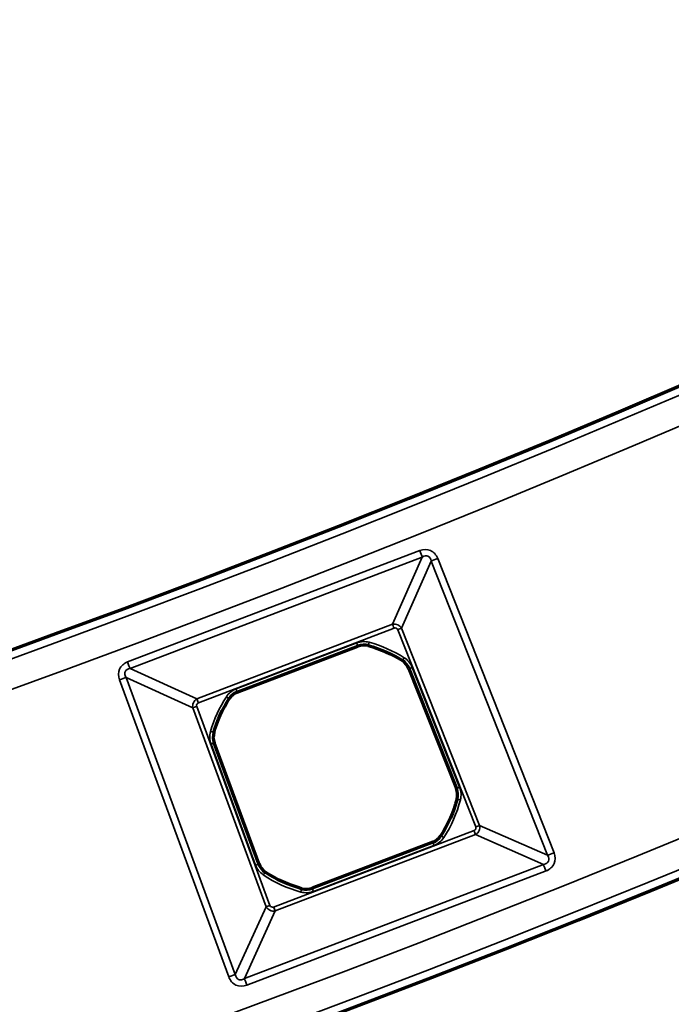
# Model space of a CAD drawing. Header units: millimetres. Extents: x -1503 to 2224, y -4278 to 2541.
# Tile 14 of 50: x 557 to 596, y -3992 to -3933. Entities that reach past the tile are written whole.
import ezdxf

# ---------------------------------------------------------------- set-up
doc = ezdxf.new("R2010")
doc.units = ezdxf.units.MM
doc.header["$LTSCALE"] = 0.75
doc.layers.add('Visible', color=7, linetype='Continuous', lineweight=70)
doc.layers.add('Visible Narrow', color=7, linetype='Continuous', lineweight=35)

msp = doc.modelspace()

# ---------------------------------------------------------------- linework, layer by layer
at = {"layer": 'Visible', "extrusion": (-7.30938e-29, -5.96856e-13, -1)}
for p, q in [((569.862, -3973.049, 22.2), (577.031, -3970.314, 22.2)), ((580.064, -3971.651, 22.2), (582.883, -3978.783, 22.2)), ((571.139, -3983.264, 22.2), (568.49, -3976.066, 22.2)), ((581.477, -3981.973, 22.2), (574.312, -3984.707, 22.2))]:
    msp.add_line(p, q, dxfattribs=at)
for radius in [763.5, 736.5]:
    msp.add_circle((-305.848, -3277.763, -27.4), radius, dxfattribs=at)
at = {"layer": 'Visible'}
for centre, start, end in [((577.384, -3971.24, 22.2), 74.71161, 110.8829), ((579.142, -3972.015, 22.2), 21.5647, 57.71636), ((570.216, -3973.975, 22.2), 110.8829, 147.0542), ((569.421, -3975.724, 22.2), 164.04944, 200.20111), ((581.961, -3979.147, 22.2), 345.41304, 21.5647), ((581.124, -3981.047, 22.2), 290.8829, 327.03457), ((572.069, -3982.921, 22.2), 200.20111, 236.35277), ((573.959, -3983.781, 22.2), 254.73124, 290.8829)]:
    msp.add_arc(centre, 0.991, start, end, dxfattribs=at)
at = {"layer": 'Visible', "extrusion": (-7.30938e-29, -5.96856e-13, -1)}
for start, end in [(105.28839, 122.28364), (15.95056, 32.9458), (194.58696, 212.96543), (285.26876, 303.64723)]:
    msp.add_arc((-575.67, -3977.51, -22.2), 7.491, start, end, dxfattribs=at)
at = {"layer": 'Visible Narrow', "extrusion": (-7.30938e-29, -5.96856e-13, -1)}
for p, q in [((563.34, -3971.256, 27.7), (580.701, -3964.632, 27.7)), ((580.85, -3965.021, 27.478), (563.488, -3971.644, 27.478)), ((579.091, -3969.012, 22.833), (580.85, -3965.021, 27.478)), ((581.384, -3965.256, 27.478), (579.626, -3969.247, 22.833)), ((588.298, -3982.751, 27.478), (581.384, -3965.256, 27.478)), ((581.771, -3965.103, 27.7), (588.685, -3982.598, 27.7)), ((567.458, -3973.45, 22.833), (579.091, -3969.012, 22.833)), ((579.18, -3969.245, 22.7), (567.547, -3973.683, 22.7)), ((584.028, -3981.063, 22.7), (579.394, -3969.339, 22.7)), ((579.626, -3969.247, 22.833), (584.26, -3980.971, 22.833)), ((569.789, -3972.857, 22.7), (576.958, -3970.122, 22.7)), ((577.029, -3970.309, 22.503), (569.86, -3973.044, 22.503)), ((577.031, -3970.314, 22.2), (577.029, -3970.309, 22.503)), ((577.647, -3970.279, 22.503), (577.646, -3970.284, 22.2)), ((579.672, -3971.177, 22.2), (579.674, -3971.173, 22.503)), ((563.488, -3971.644, 27.478), (567.458, -3973.45, 22.833)), ((580.069, -3971.649, 22.503), (580.064, -3971.651, 22.2)), ((582.888, -3978.781, 22.503), (580.069, -3971.649, 22.503)), ((580.255, -3971.575, 22.7), (583.074, -3978.708, 22.7)), ((569.352, -3989.974, 27.7), (562.856, -3972.32, 27.7)), ((567.216, -3973.982, 22.833), (563.246, -3972.176, 27.478)), ((563.246, -3972.176, 27.478), (569.742, -3989.83, 27.478)), ((569.86, -3973.044, 22.503), (569.862, -3973.049, 22.2)), ((569.384, -3973.436, 22.2), (569.379, -3973.433, 22.503)), ((571.569, -3985.813, 22.833), (567.216, -3973.982, 22.833)), ((567.45, -3973.896, 22.7), (571.803, -3985.727, 22.7)), ((568.462, -3975.45, 22.503), (568.468, -3975.452, 22.2)), ((570.946, -3983.335, 22.7), (568.298, -3976.137, 22.7)), ((568.49, -3976.066, 22.2), (568.485, -3976.068, 22.503)), ((568.485, -3976.068, 22.503), (571.134, -3983.265, 22.503)), ((582.883, -3978.783, 22.2), (582.888, -3978.781, 22.503)), ((582.925, -3979.398, 22.503), (582.92, -3979.397, 22.2)), ((572.019, -3985.825, 22.7), (583.932, -3981.279, 22.7)), ((584.26, -3980.971, 22.833), (588.298, -3982.751, 27.478)), ((584.021, -3981.512, 22.833), (572.108, -3986.058, 22.833)), ((574.314, -3984.712, 22.503), (581.479, -3981.978, 22.503)), ((581.479, -3981.978, 22.503), (581.477, -3981.973, 22.2)), ((581.956, -3981.587, 22.2), (581.96, -3981.589, 22.503)), ((588.06, -3983.292, 27.478), (584.021, -3981.512, 22.833)), ((581.55, -3982.165, 22.7), (574.385, -3984.899, 22.7)), ((570.28, -3990.075, 27.478), (588.06, -3983.292, 27.478)), ((588.208, -3983.68, 27.7), (570.429, -3990.464, 27.7)), ((571.134, -3983.265, 22.503), (571.139, -3983.264, 22.2)), ((571.52, -3983.747, 22.2), (571.517, -3983.751, 22.503)), ((573.696, -3984.742, 22.503), (573.698, -3984.737, 22.2)), ((574.312, -3984.707, 22.2), (574.314, -3984.712, 22.503)), ((569.742, -3989.83, 27.478), (571.569, -3985.813, 22.833)), ((572.108, -3986.058, 22.833), (570.28, -3990.075, 27.478))]:
    msp.add_line(p, q, dxfattribs=at)
for radius in [763, 761.3, 738.7, 737]:
    msp.add_circle((-305.848, -3277.763, -27.9), radius, dxfattribs=at)
at = {"layer": 'Visible Narrow', "extrusion": (-0.934311, -0.356459, 2.0898e-13)}
msp.add_arc((3911.195, 27.2, 870.674), 0.5, 33.74091, 90, dxfattribs=at)
at = {"layer": 'Visible Narrow', "extrusion": (0.367552, -0.930003, 5.61666e-13)}
msp.add_arc((-916.331, 27.2, 3901.389), 0.5, 90, 146.25909, dxfattribs=at)
at = {"layer": 'Visible Narrow', "extrusion": (-0.934311, -0.356459, 2.20471e-13)}
msp.add_arc((3914.963, 23, 873.74), 0.3, 213.74091, 270, dxfattribs=at)
at = {"layer": 'Visible Narrow', "extrusion": (-0.367552, 0.930003, -5.48028e-13)}
for centre in [(920.099, 23, -3904.455), (920.099, 23, -3917.061)]:
    msp.add_arc(centre, 0.3, 213.74091, 270, dxfattribs=at)
at = {"layer": 'Visible Narrow', "extrusion": (-7.30938e-29, -5.96856e-13, -1)}
for centre, radius, start, end in [((-577.384, -3971.24, -22.7), 1.197, 69.1171, 105.28839), ((-575.67, -3977.51, -22.7), 7.697, 105.28839, 122.28364), ((-579.142, -3972.015, -22.7), 1.197, 122.28364, 158.4353), ((-570.216, -3973.975, -22.7), 1.197, 32.9458, 69.1171), ((-575.67, -3977.51, -22.7), 7.697, 15.95056, 32.9458), ((-569.421, -3975.724, -22.7), 1.197, 339.79889, 15.95056), ((-581.961, -3979.147, -22.7), 1.197, 158.4353, 194.58696), ((-575.67, -3977.51, -22.7), 7.697, 194.58696, 212.96543), ((-581.124, -3981.047, -22.7), 1.197, 212.96543, 249.1171), ((-572.069, -3982.921, -22.7), 1.197, 303.64723, 339.79889), ((-575.67, -3977.51, -22.7), 7.697, 285.26876, 303.64723), ((-573.959, -3983.781, -22.7), 1.197, 249.1171, 285.26876)]:
    msp.add_arc(centre, radius, start, end, dxfattribs=at)
at = {"layer": 'Visible Narrow', "extrusion": (-0.934311, -0.356459, 1.95205e-13)}
msp.add_arc((3914.991, 22.5, 876.129), 0.2, 1, 90, dxfattribs=at)
at = {"layer": 'Visible Narrow'}
for centre, radius, start, end in [((577.384, -3971.24, 22.503), 0.997, 74.71161, 110.8829), ((575.67, -3977.51, 22.503), 7.497, 57.71636, 74.71161), ((579.142, -3972.015, 22.503), 0.997, 21.5647, 57.71636), ((570.216, -3973.975, 22.503), 0.997, 110.8829, 147.0542), ((575.67, -3977.51, 22.503), 7.497, 147.0542, 164.04944), ((569.421, -3975.724, 22.503), 0.997, 164.04944, 200.20111), ((581.961, -3979.147, 22.503), 0.997, 345.41304, 21.5647), ((575.67, -3977.51, 22.503), 7.497, 327.03457, 345.41304), ((581.124, -3981.047, 22.503), 0.997, 290.8829, 327.03457), ((572.069, -3982.921, 22.503), 0.997, 200.20111, 236.35277), ((575.67, -3977.51, 22.503), 7.497, 236.35277, 254.73124), ((573.959, -3983.781, 22.503), 0.997, 254.73124, 290.8829)]:
    msp.add_arc(centre, radius, start, end, dxfattribs=at)
at = {"layer": 'Visible Narrow', "extrusion": (-0.964611, 0.263678, -1.47934e-13)}
msp.add_arc((3677.262, 22.5, -1604.079), 0.2, 1, 90, dxfattribs=at)
at = {"layer": 'Visible Narrow', "extrusion": (-0.934311, -0.356459, 1.87969e-13)}
msp.add_arc((3911.195, 27.2, 889.256), 0.5, 33.74091, 90, dxfattribs=at)
at = {"layer": 'Visible Narrow', "extrusion": (-0.845414, 0.534111, -3.27435e-13)}
msp.add_arc((3047.476, 22.5, -2611.112), 0.2, 1, 90, dxfattribs=at)
at = {"layer": 'Visible Narrow', "extrusion": (-0.367552, 0.930003, -5.52689e-13)}
msp.add_arc((920.12, 22.5, -3906.851), 0.2, 1, 90, dxfattribs=at)
at = {"layer": 'Visible Narrow', "extrusion": (0.345316, -0.938486, 5.48012e-13)}
msp.add_arc((-843.474, 27.2, 3922.331), 0.5, 33.74091, 90, dxfattribs=at)
at = {"layer": 'Visible Narrow', "extrusion": (-0.934311, -0.356459, 2.22524e-13)}
msp.add_arc((3914.991, 22.5, 883.801), 0.2, 1, 90, dxfattribs=at)
at = {"layer": 'Visible Narrow', "extrusion": (-0.934311, -0.356459, 1.58853e-13)}
msp.add_arc((3914.963, 23, 886.191), 0.3, 213.74091, 270, dxfattribs=at)
at = {"layer": 'Visible Narrow', "extrusion": (-0.543845, -0.839185, 4.79315e-13)}
msp.add_arc((2638.548, 22.5, 3024.793), 0.2, 1, 90, dxfattribs=at)
at = {"layer": 'Visible Narrow', "extrusion": (-0.345316, 0.938486, -5.53339e-13)}
msp.add_arc((839.707, 23, -3925.397), 0.3, 270, 326.25909, dxfattribs=at)
at = {"layer": 'Visible Narrow', "extrusion": (-0.274808, -0.961499, 5.62395e-13)}
msp.add_arc((1638.861, 22.5, 3666.174), 0.2, 1, 90, dxfattribs=at)
at = {"layer": 'Visible Narrow', "extrusion": (0.345316, -0.938486, 5.5531e-13)}
msp.add_arc((-839.685, 22.5, 3927.793), 0.2, 1, 90, dxfattribs=at)
at = {"layer": 'Visible Narrow', "extrusion": (0.367552, -0.930003, 5.52303e-13)}
msp.add_arc((-920.12, 22.5, 3914.52), 0.2, 90, 179, dxfattribs=at)
at = {"layer": 'Visible Narrow', "extrusion": (-0.251849, -0.967766, 5.68761e-13)}
msp.add_arc((1566.544, 22.5, 3704.319), 0.2, 90, 179, dxfattribs=at)
at = {"layer": 'Visible Narrow', "extrusion": (-0.934311, -0.356459, 2.12546e-13)}
msp.add_arc((3927.901, 23, 873.59), 0.3, 270, 326.25909, dxfattribs=at)
at = {"layer": 'Visible Narrow', "extrusion": (-0.934311, -0.356459, 2.33854e-13)}
msp.add_arc((3927.879, 22.5, 876.131), 0.2, 90, 179, dxfattribs=at)
at = {"layer": 'Visible Narrow', "extrusion": (-0.544133, -0.838999, 4.97615e-13)}
msp.add_arc((2654.978, 22.5, 3023.886), 0.2, 90, 179, dxfattribs=at)
at = {"layer": 'Visible Narrow', "extrusion": (0.367552, -0.930003, 5.61593e-13)}
msp.add_arc((-916.331, 27.2, 3920.2), 0.5, 90, 146.25909, dxfattribs=at)
at = {"layer": 'Visible Narrow', "extrusion": (-0.345316, 0.938486, -5.62104e-13)}
msp.add_arc((839.685, 22.5, -3935.462), 0.2, 90, 179, dxfattribs=at)
at = {"layer": 'Visible Narrow', "extrusion": (-0.832465, 0.554078, -3.5145e-13)}
msp.add_arc((2999.868, 22.5, -2683.076), 0.2, 90, 179, dxfattribs=at)
at = {"layer": 'Visible Narrow', "extrusion": (-0.934311, -0.356459, 2.21382e-13)}
msp.add_arc((3931.668, 27.2, 870.45), 0.5, 90, 146.25909, dxfattribs=at)
at = {"layer": 'Visible Narrow', "extrusion": (-0.964701, 0.263347, -1.78133e-13)}
msp.add_arc((3693.204, 22.5, -1602.816), 0.2, 90, 179, dxfattribs=at)
at = {"layer": 'Visible Narrow', "extrusion": (-0.934311, -0.356459, 2.12755e-13)}
msp.add_arc((3927.879, 22.5, 883.8), 0.2, 90, 179, dxfattribs=at)
at = {"layer": 'Visible Narrow', "extrusion": (-0.345316, 0.938486, -5.71234e-13)}
msp.add_arc((839.707, 23, -3938.003), 0.3, 270, 326.25909, dxfattribs=at)
at = {"layer": 'Visible Narrow', "extrusion": (-0.934311, -0.356459, 2.72048e-13)}
msp.add_arc((3927.901, 23, 886.341), 0.3, 270, 326.25909, dxfattribs=at)
at = {"layer": 'Visible Narrow', "extrusion": (0.345316, -0.938486, 5.5323e-13)}
msp.add_arc((-843.474, 27.2, 3941.142), 0.5, 33.74091, 90, dxfattribs=at)
at = {"layer": 'Visible Narrow', "extrusion": (-0.934311, -0.356459, 2.03751e-13)}
msp.add_arc((3931.668, 27.2, 889.48), 0.5, 90, 146.25909, dxfattribs=at)
at = {"layer": 'Visible Narrow', "extrusion": (-0.129708, -0.294418, 0.946834)}
msp.add_ellipse((580.787, -3965.886, 27.2), major_axis=(0.406, 0.922, 0.342), ratio=0.46998, start_param=-0.624244, end_param=-0.608836, dxfattribs=at)
at = {"layer": 'Visible Narrow', "extrusion": (-0.155015, -0.351863, -0.923127)}
msp.add_ellipse((579.238, -3969.433, 22.969), major_axis=(0.301, -0.351, 0.083), ratio=0.958706, start_param=-1.403563, end_param=-1.386775, dxfattribs=at)
at = {"layer": 'Visible Narrow', "extrusion": (-0.353556, 0.155762, -0.922354)}
msp.add_ellipse((583.839, -3981.122, 22.969), major_axis=(-0.358, -0.292, 0.088), ratio=0.958701, start_param=-1.43174, end_param=-1.402663, dxfattribs=at)
at = {"layer": 'Visible Narrow', "extrusion": (-0.293534, 0.129318, 0.947161)}
msp.add_ellipse((587.429, -3982.691, 27.2), major_axis=(0.931, -0.41, 0.344), ratio=0.465634, start_param=-0.632904, end_param=-0.606215, dxfattribs=at)
at = {"layer": 'Visible Narrow'}
for points, knots in [([(580.701, -3964.632, 27.7), (580.924, -3964.547, 27.7), (581.15, -3964.547, 27.7), (581.531, -3964.715, 27.7), (581.684, -3964.882, 27.7), (581.771, -3965.103, 27.7)], [0, 0, 0, 0, 0.5, 0.5, 1, 1, 1, 1]), ([(581.382, -3965.246, 27.481), (581.352, -3965.1, 27.522), (581.285, -3965.005, 27.542), (581.194, -3964.965, 27.542), (581.1, -3964.923, 27.542), (580.98, -3964.94, 27.521), (580.85, -3965.021, 27.478)], [0, 0, 0, 0, 0.493845, 0.493845, 0.493845, 1, 1, 1, 1]), ([(579.091, -3969.012, 22.833), (579.196, -3968.99, 22.808), (579.302, -3969.003, 22.795), (579.396, -3969.044, 22.795), (579.488, -3969.085, 22.795), (579.567, -3969.152, 22.807), (579.622, -3969.241, 22.832)], [0, 0, 0, 0, 0.506184, 0.506184, 0.506184, 1, 1, 1, 1]), ([(579.18, -3969.245, 22.7), (579.225, -3969.228, 22.7), (579.27, -3969.228, 22.7), (579.308, -3969.245, 22.7), (579.346, -3969.261, 22.7), (579.377, -3969.295, 22.7), (579.394, -3969.339, 22.7)], [0, 0, 0, 0, 0.5, 0.5, 0.5, 1, 1, 1, 1]), ([(562.856, -3972.32, 27.7), (562.774, -3972.097, 27.7), (562.776, -3971.87, 27.7), (562.949, -3971.491, 27.7), (563.118, -3971.341, 27.7), (563.34, -3971.256, 27.7)], [0, 0, 0, 0, 0.5, 0.5, 1, 1, 1, 1]), ([(563.488, -3971.644, 27.478), (563.348, -3971.669, 27.518), (563.239, -3971.734, 27.542), (563.194, -3971.832, 27.542), (563.164, -3971.899, 27.542), (563.164, -3971.981, 27.531), (563.194, -3972.068, 27.509), (563.207, -3972.103, 27.5), (563.224, -3972.139, 27.49), (563.246, -3972.176, 27.478)], [0, 0, 0, 0, 0.508315, 0.508315, 0.508315, 0.858269, 0.858269, 0.858269, 1, 1, 1, 1]), ([(567.216, -3973.982, 22.833), (567.196, -3973.879, 22.808), (567.21, -3973.771, 22.795), (567.252, -3973.678, 22.795), (567.297, -3973.58, 22.795), (567.372, -3973.5, 22.809), (567.458, -3973.45, 22.833)], [0, 0, 0, 0, 0.489033, 0.489033, 0.489033, 1, 1, 1, 1]), ([(567.45, -3973.896, 22.7), (567.434, -3973.851, 22.7), (567.434, -3973.806, 22.7), (567.452, -3973.768, 22.7), (567.469, -3973.73, 22.7), (567.503, -3973.7, 22.7), (567.547, -3973.683, 22.7)], [0, 0, 0, 0, 0.5, 0.5, 0.5, 1, 1, 1, 1]), ([(584.028, -3981.063, 22.7), (584.045, -3981.108, 22.7), (584.046, -3981.154, 22.7), (584.029, -3981.193, 22.7), (584.012, -3981.231, 22.7), (583.977, -3981.262, 22.7), (583.932, -3981.279, 22.7)], [0, 0, 0, 0, 0.5, 0.5, 0.5, 1, 1, 1, 1]), ([(584.26, -3980.971, 22.833), (584.282, -3981.077, 22.807), (584.27, -3981.185, 22.793), (584.228, -3981.28, 22.793), (584.188, -3981.371, 22.793), (584.121, -3981.451, 22.806), (584.032, -3981.506, 22.83)], [0, 0, 0, 0, 0.510637, 0.510637, 0.510637, 1, 1, 1, 1]), ([(588.685, -3982.598, 27.7), (588.774, -3982.823, 27.7), (588.776, -3983.054, 27.7), (588.606, -3983.44, 27.7), (588.435, -3983.594, 27.7), (588.208, -3983.68, 27.7)], [0, 0, 0, 0, 0.5, 0.5, 1, 1, 1, 1]), ([(588.079, -3983.288, 27.483), (588.224, -3983.258, 27.524), (588.319, -3983.192, 27.544), (588.359, -3983.101, 27.544), (588.401, -3983.006, 27.544), (588.383, -3982.884, 27.522), (588.298, -3982.751, 27.478)], [0, 0, 0, 0, 0.489373, 0.489373, 0.489373, 1, 1, 1, 1]), ([(572.108, -3986.058, 22.833), (572.003, -3986.079, 22.807), (571.893, -3986.065, 22.793), (571.799, -3986.022, 22.793), (571.7, -3985.977, 22.793), (571.619, -3985.901, 22.808), (571.569, -3985.813, 22.833)], [0, 0, 0, 0, 0.488987, 0.488987, 0.488987, 1, 1, 1, 1]), ([(572.019, -3985.825, 22.7), (571.973, -3985.842, 22.7), (571.927, -3985.842, 22.7), (571.889, -3985.824, 22.7), (571.85, -3985.807, 22.7), (571.82, -3985.772, 22.7), (571.803, -3985.727, 22.7)], [0, 0, 0, 0, 0.5, 0.5, 0.5, 1, 1, 1, 1]), ([(570.429, -3990.464, 27.7), (570.202, -3990.55, 27.7), (569.972, -3990.549, 27.7), (569.587, -3990.375, 27.7), (569.435, -3990.201, 27.7), (569.352, -3989.974, 27.7)], [0, 0, 0, 0, 0.5, 0.5, 1, 1, 1, 1]), ([(569.742, -3989.83, 27.478), (569.766, -3989.975, 27.519), (569.831, -3990.087, 27.544), (569.93, -3990.132, 27.544), (569.997, -3990.163, 27.544), (570.079, -3990.162, 27.533), (570.166, -3990.131, 27.511), (570.203, -3990.118, 27.502), (570.241, -3990.099, 27.491), (570.28, -3990.075, 27.478)], [0, 0, 0, 0, 0.508025, 0.508025, 0.508025, 0.853378, 0.853378, 0.853378, 1, 1, 1, 1])]:
    msp.add_open_spline(points, degree=3, knots=knots, dxfattribs=at)

doc.saveas('drawing.dxf')
